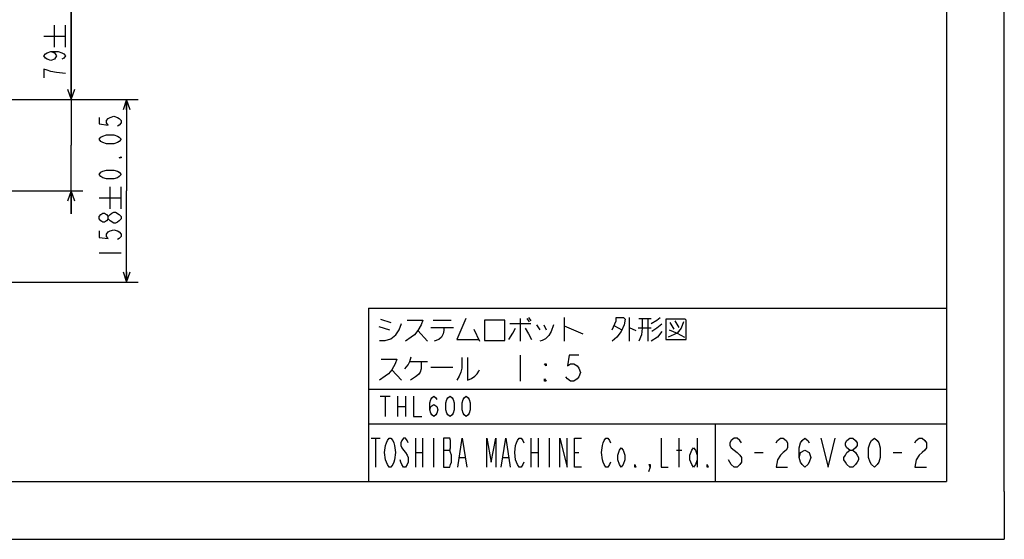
# Model space of a CAD drawing. Extents: x 0 to 594, y 0 to 420.
# Tile 35 of 64: x 424 to 594, y 0 to 90. Entities that reach past the tile are written whole.
import ezdxf

# ---------------------------------------------------------------- set-up
doc = ezdxf.new("R2010")
doc.units = 0
doc.header["$LTSCALE"] = 32.67
doc.linetypes.add('DOT', pattern=[0.2, 0.1, -0.1])
doc.linetypes.add('HIDDEN', pattern=[0.2, 0.1, -0.1])
doc.layers.get('0').update_dxf_attribs({"linetype": 'CONTINUOUS'})
doc.layers.add('DEFAULT_2', color=8, linetype='HIDDEN')
doc.layers.add('PARAM_DIM', color=7, linetype='CONTINUOUS')
doc.styles.get("Standard").update_dxf_attribs({"font": 'txt', "width": 0.8})
doc.dimstyles.new('DIMSTYLE_10', dxfattribs={"dimtxt": 3.8, "dimasz": 1.8, "dimexe": 0.18, "dimexo": 0.0625, "dimgap": 0.09, "dimtad": 1, "dimdec": 3, "dimlfac": 5, "dimtxsty": 'STANDARD', "dimblk": 'OPEN', "dimblk1": 'OPEN', "dimblk2": 'OPEN', "dimcen": 0.09, "dimazin": 3, "dimtol": 1, "dimtp": 0.05, "dimtm": 0.05, "dimtfac": 1, "dimtdec": 3, "dimtofl": 0, "dimtmove": 0, "dimatfit": 3, "dimtolj": 1})

# ---------------------------------------------------------------- blocks, each defined once
blk = doc.blocks.new('_OPEN')
at = {"color": 0, "linetype": 'BYBLOCK'}
for p, q in [((0, 0), (-1, 0.342)), ((-1, -0.342), (0, 0)), ((-1, 0), (0, 0))]:
    blk.add_line(p, q, dxfattribs=at)
blk = doc.blocks.new('*D46')
at = {"layer": 'PARAM_DIM', "color": 2, "linetype": 'CONTINUOUS'}
for p, q in [((432.58, 76.09), (432.58, 101.72)), ((432.58, 101.72), (432.58, 68.19)), ((371.34, 76.09), (434.58, 76.09)), ((432.58, 56.29), (432.58, 68.19)), ((377.62, 60.29), (434.58, 60.29)), ((432.58, 60.29), (432.58, 56.29))]:
    blk.add_line(p, q, dxfattribs=at)
at = {"layer": 'PARAM_DIM', "color": 2, "linetype": 'CONTINUOUS', "xscale": 1.8, "yscale": 1.8, "zscale": 1.8}
for p, rotation in [((432.58, 76.09), 270), ((432.58, 60.29), 90)]:
    blk.add_blockref('_OPEN', p, dxfattribs=dict(at, rotation=rotation))
blk = doc.blocks.new('*D47')
at = {"layer": 'PARAM_DIM', "color": 2, "linetype": 'CONTINUOUS'}
for p, q in [((366.25, 76.09), (444.18, 76.09)), ((442.18, 76.09), (442.18, 60.29)), ((442.18, 44.49), (442.18, 60.29)), ((366.25, 44.49), (444.18, 44.49))]:
    blk.add_line(p, q, dxfattribs=at)
at = {"layer": 'PARAM_DIM', "color": 2, "linetype": 'CONTINUOUS', "xscale": 1.8, "yscale": 1.8, "zscale": 1.8}
for p, rotation in [((442.18, 76.09), 90), ((442.18, 44.49), 270)]:
    blk.add_blockref('_OPEN', p, dxfattribs=dict(at, rotation=rotation))

msp = doc.modelspace()

# ---------------------------------------------------------------- linework, layer by layer
at = {"color": 7, "linetype": 'CONTINUOUS'}
for p, q in [((584, 410), (584, 10)), ((594, 8.24228), (594, 409.35318)), ((484, 40), (584, 40)), ((484, 40), (484, 10)), ((484, 20), (584, 20)), ((544, 20), (544, 10)), ((10, 10), (584, 10)), ((12.37736, 0), (584.30102, 0))]:
    msp.add_line(p, q, dxfattribs=at)
at = {"color": 2, "linetype": 'CONTINUOUS'}
for p, q in [((486.08248, 38.0625), (487.91064, 37.5)), ((495.22314, 37.92187), (498.31687, 37.92187)), ((510.27, 38.20313), (510.27, 34.26563)), ((511.39499, 38.20313), (511.81689, 37.64063)), ((511.67626, 38.34375), (512.09812, 37.78125)), ((517.86377, 38.34375), (517.86377, 34.26563)), ((529.11377, 38.34375), (529.11377, 34.26563)), ((530.80125, 38.20313), (532.91063, 38.20313)), ((532.34814, 38.20313), (532.34814, 34.26563)), ((536.145, 37.5), (536.84813, 36.375)), ((536.98876, 37.78125), (537.69189, 36.65625)), ((485.80125, 36.79687), (487.62937, 36.23437)), ((492.55126, 36.09375), (494.23874, 34.26563)), ((494.80124, 36.65625), (498.73874, 36.65625)), ((502.25437, 36.375), (503.23877, 34.26563)), ((508.44188, 37.35938), (512.09812, 37.35938)), ((513.08251, 37.07812), (513.645, 36.23437)), ((514.34813, 37.07812), (514.76999, 36.23437)), ((517.86377, 36.9375), (521.09814, 35.53125)), ((526.58249, 36.9375), (527.84811, 36.23437)), ((529.11377, 36.65625), (530.23876, 36.09375)), ((532.91063, 36.51563), (530.66062, 36.51563)), ((491.14501, 30.75), (494.23874, 30.75)), ((510.27, 31.875), (510.27, 27.375)), ((488.05123, 29.34375), (489.73875, 27.51562)), ((494.80124, 29.76563), (498.59814, 29.76563)), ((486.045, 24.75), (487.79498, 24.75)), ((486.92001, 24.75), (486.92001, 21.25)), ((489.02, 24.75), (489.02, 21.25)), ((490.42002, 24.75), (490.42002, 21.25)), ((489.02, 23), (490.42002, 23)), ((484.46874, 17.5), (486.03126, 17.5)), ((485.25, 17.5), (485.25, 12.5)), ((492.12501, 17.5), (492.12501, 12.5)), ((493.37501, 17.5), (493.37501, 12.5)), ((495.25, 17.5), (495.25, 12.5)), ((512.12502, 17.5), (512.12502, 12.5)), ((513.37501, 17.5), (513.37501, 12.5)), ((515.25001, 17.5), (515.25001, 12.5)), ((537.75001, 12.5), (537.75001, 17.5)), ((540.875, 17.5), (540.875, 12.5)), ((496.96874, 15.41667), (498.06251, 15.41667)), ((537.28127, 15.41667), (538.21874, 15.41667)), ((492.12501, 15), (493.37501, 15)), ((499.78125, 14.16667), (500.71876, 14.16667)), ((507.28126, 14.16667), (508.21874, 14.16667)), ((512.12502, 15), (513.37501, 15)), ((519.62499, 15), (520.40625, 15)), ((550.77, 15), (552.27001, 15)), ((574.77001, 15), (576.26998, 15))]:
    msp.add_line(p, q, dxfattribs=at)
at = {"color": 4, "linetype": 'CONTINUOUS'}
for p, q in [((484, 26), (584, 26)), ((594, 8.24228), (594, 0)), ((584.30102, 0), (594, 0))]:
    msp.add_line(p, q, dxfattribs=at)
at = {"color": 2, "linetype": 'CONTINUOUS'}
for points in [[(490.72311, 37.92187), (493.39498, 37.92187), (493.11376, 37.07812), (492.55126, 36.09375), (491.98877, 35.39062), (491.42624, 34.96875), (490.44188, 34.26563)], [(500.84812, 38.20313), (499.30127, 34.54687), (503.09813, 34.54687)], [(504.08249, 37.92187), (504.08249, 34.40625), (507.59812, 34.40625), (507.59812, 37.92187), (504.08249, 37.92187)], [(526.16062, 36.23437), (526.86375, 37.78125), (526.86375, 38.34375), (528.12937, 38.34375), (528.41064, 38.0625), (528.27001, 37.07812), (527.70751, 35.95312), (527.00438, 34.96875), (526.16062, 34.26563)], [(531.36374, 38.20313), (531.36374, 36.51563), (531.22311, 35.39062), (530.80125, 34.26563)], [(532.91063, 37.35938), (533.89499, 37.92187), (534.45748, 38.34375)], [(535.44187, 38.0625), (535.44187, 34.54687), (538.95751, 34.54687), (538.95751, 37.92187), (538.81688, 38.0625), (535.44187, 38.0625)], [(538.53561, 37.64063), (538.11375, 36.51563), (537.41062, 35.67188), (535.86374, 34.96875)], [(485.94189, 34.40625), (486.92624, 34.40625), (487.91064, 34.6875), (488.75436, 35.39062), (489.31689, 36.23437), (489.73875, 37.35938)], [(497.05125, 36.65625), (497.05125, 36.09375), (496.91062, 35.53125), (496.62939, 34.96875), (496.20749, 34.54687), (495.36373, 34.26563)], [(508.30125, 34.54687), (509.00438, 35.67188), (509.42624, 36.51563)], [(511.11376, 36.51563), (511.67626, 35.53125), (512.23875, 34.54687)], [(516.03561, 37.07812), (515.61375, 35.95312), (515.19189, 35.25), (514.62936, 34.6875), (514.06687, 34.40625), (513.645, 34.26563)], [(534.73875, 35.95312), (534.03562, 34.96875), (532.91063, 34.26563)], [(534.73875, 37.21875), (533.89499, 36.51563), (533.05126, 35.95312)], [(536.00437, 36.23437), (537.41062, 35.67188), (538.67625, 34.96875)], [(486.22312, 31.17188), (488.89499, 31.17188), (488.61376, 30.32812), (488.05123, 29.34375), (487.48874, 28.64063), (486.92624, 28.21875), (485.94189, 27.51562)], [(490.30125, 29.48437), (490.86374, 30.1875), (491.14501, 30.75), (491.42624, 31.59375)], [(493.11376, 30.75), (493.11376, 29.48437), (492.97312, 28.92187), (492.69186, 28.5), (492.12936, 28.07812), (491.28564, 27.51562)], [(500.14499, 31.45313), (500.14499, 29.625), (500.00436, 28.92187), (499.72313, 28.21875), (499.30127, 27.51562)], [(501.12938, 31.45313), (501.12938, 27.51562), (501.83251, 27.79688), (502.39501, 28.21875), (502.81687, 28.64063), (503.09813, 29.0625), (503.23877, 29.34375)], [(520.39501, 31.875), (518.70749, 31.875), (518.42626, 30), (518.98876, 30.375), (519.55125, 30.375), (520.11375, 30), (520.39501, 29.625), (520.67624, 28.875), (520.39501, 28.125), (520.11375, 27.75), (519.55125, 27.375), (518.98876, 27.375), (518.42626, 27.75), (518.145, 28.125)], [(514.76999, 30.375), (514.76999, 30), (514.48876, 30.375), (514.76999, 30.375)], [(514.76999, 27.375), (514.48876, 27.375), (514.48876, 27.75), (514.76999, 27.375)], [(491.82, 24.75), (491.82, 21.25), (493.21998, 21.25)], [(494.62, 22.41667), (494.795, 23), (495.32001, 23.29167), (495.84502, 23), (496.01998, 22.41667), (495.84502, 21.83333), (495.67001, 21.54167), (495.32001, 21.25), (494.97001, 21.54167), (494.795, 21.83333), (494.62, 22.41667), (494.62, 23.58333), (494.795, 24.16667), (494.97001, 24.45833), (495.32001, 24.75), (495.67001, 24.45833), (495.84502, 24.16667)], [(498.12001, 21.25), (497.77001, 21.54167), (497.595, 21.83333), (497.42, 22.41667), (497.42, 23.58333), (497.595, 24.16667), (497.77001, 24.45833), (498.12001, 24.75), (498.47002, 24.45833), (498.64502, 24.16667), (498.81998, 23.58333), (498.81998, 22.41667), (498.64502, 21.83333), (498.47002, 21.54167), (498.12001, 21.25)], [(500.92001, 21.25), (500.57001, 21.54167), (500.395, 21.83333), (500.22, 22.41667), (500.22, 23.58333), (500.395, 24.16667), (500.57001, 24.45833), (500.92001, 24.75), (501.27002, 24.45833), (501.44498, 24.16667), (501.61998, 23.58333), (501.61998, 22.41667), (501.44498, 21.83333), (501.27002, 21.54167), (500.92001, 21.25)], [(488.37499, 13.33334), (488.21877, 12.91667), (487.90625, 12.5), (487.59377, 12.5), (487.28125, 12.91667), (487.12499, 13.33334), (486.96873, 13.75), (486.81251, 15), (486.96873, 16.25), (487.12499, 16.66667), (487.28125, 17.08333), (487.59377, 17.5), (487.90625, 17.5), (488.21877, 17.08333), (488.37499, 16.66667), (488.53125, 16.25), (488.68751, 15), (488.53125, 13.75), (488.37499, 13.33334)], [(490.87502, 16.66667), (490.71876, 17.08333), (490.40624, 17.5), (490.09376, 17.5), (489.78124, 17.08333), (489.62498, 16.66667), (489.62498, 16.25), (489.78124, 15.83333), (490.09376, 15.41667), (490.40624, 15), (490.71876, 14.58333), (490.87502, 14.16667), (490.87502, 13.33334), (490.71876, 12.91667), (490.40624, 12.5), (490.09376, 12.5), (489.78124, 12.91667), (489.62498, 13.33334), (489.46876, 13.75)], [(496.96874, 17.5), (496.96874, 12.5), (498.06251, 12.5), (498.21873, 12.91667), (498.37499, 13.33334), (498.37499, 14.58333), (498.21873, 15), (498.06251, 15.41667), (498.21873, 15.83333), (498.21873, 17.08333), (498.06251, 17.5), (496.96874, 17.5)], [(499.46876, 12.5), (500.24998, 17.5), (501.03124, 12.5)], [(504.46875, 12.5), (504.46875, 17.5), (505.25, 13.33334), (506.03126, 17.5), (506.03126, 12.5)], [(506.96874, 12.5), (507.75, 17.5), (508.53125, 12.5)], [(510.87499, 13.33334), (510.71876, 12.91667), (510.40625, 12.5), (510.09377, 12.5), (509.78125, 12.91667), (509.62499, 13.33334), (509.46877, 13.75), (509.31251, 15), (509.46877, 16.25), (509.62499, 16.66667), (509.78125, 17.08333), (510.09377, 17.5), (510.40625, 17.5), (510.71876, 17.08333), (510.87499, 16.66667)], [(517.125, 12.5), (517.125, 17.5), (518.375, 12.5), (518.375, 17.5)], [(520.87499, 12.5), (519.62499, 12.5), (519.62499, 17.5), (520.87499, 17.5)], [(525.87501, 13.33334), (525.71875, 12.91667), (525.40623, 12.5), (525.09375, 12.5), (524.78124, 12.91667), (524.62501, 13.33334), (524.46875, 13.75), (524.3125, 15), (524.46875, 16.25), (524.62501, 16.66667), (524.78124, 17.08333), (525.09375, 17.5), (525.40623, 17.5), (525.71875, 17.08333), (525.87501, 16.66667)], [(534.62502, 17.5), (534.62502, 12.5), (535.87501, 12.5)], [(548.51999, 16.66667), (548.27001, 17.08333), (547.76998, 17.5), (547.26999, 17.5), (546.77, 17.08333), (546.51999, 16.66667), (546.51999, 16.25), (546.77, 15.83333), (547.26999, 15.41667), (547.76998, 15), (548.27001, 14.58333), (548.51999, 14.16667), (548.51999, 13.33334), (548.27001, 12.91667), (547.76998, 12.5), (547.26999, 12.5), (546.77, 12.91667), (546.51999, 13.33334), (546.27001, 13.75)], [(554.51999, 16.66667), (554.77001, 17.08333), (555.27, 17.5), (555.76999, 17.5), (556.27001, 17.08333), (556.51999, 16.66667), (556.51999, 15.83333), (556.27001, 15.41667), (555.76999, 15), (555.27, 14.58333), (554.77001, 13.75), (554.51999, 12.5), (556.51999, 12.5)], [(558.51999, 14.16667), (558.77001, 15), (559.52001, 15.41667), (560.27002, 15), (560.51999, 14.16667), (560.27002, 13.33334), (560.02, 12.91667), (559.52001, 12.5), (559.01998, 12.91667), (558.77001, 13.33334), (558.51999, 14.16667), (558.51999, 15.83333), (558.77001, 16.66667), (559.01998, 17.08333), (559.52001, 17.5), (560.02, 17.08333), (560.27002, 16.66667)], [(562.27002, 17.5), (563.52001, 12.5), (564.77001, 17.5)], [(567.27, 15.41667), (566.77001, 15.83333), (566.52, 16.25), (566.52, 16.66667), (566.77001, 17.08333), (567.27, 17.5), (567.76999, 17.5), (568.26998, 17.08333), (568.52, 16.66667), (568.52, 16.25), (568.26998, 15.83333), (567.76999, 15.41667)], [(571.52001, 12.5), (571.01999, 12.91667), (570.77001, 13.33334), (570.52, 14.16667), (570.52, 15.83333), (570.77001, 16.66667), (571.01999, 17.08333), (571.52001, 17.5), (572.02001, 17.08333), (572.26998, 16.66667), (572.52, 15.83333), (572.52, 14.16667), (572.26998, 13.33334), (572.02001, 12.91667), (571.52001, 12.5)], [(578.52, 16.66667), (578.77001, 17.08333), (579.27, 17.5), (579.76999, 17.5), (580.26999, 17.08333), (580.52, 16.66667), (580.52, 15.83333), (580.26999, 15.41667), (579.76999, 15), (579.27, 14.58333), (578.77001, 13.75), (578.52, 12.5), (580.52, 12.5)], [(528.375, 13.75), (528.06248, 12.91667), (527.75, 12.5), (527.43749, 12.91667), (527.125, 13.75), (527.125, 14.58333), (527.43749, 15.41667), (527.75, 15.83333), (528.06248, 15.41667), (528.375, 14.58333), (528.375, 13.75)], [(540.875, 13.75), (540.56251, 12.91667), (540.25, 12.5), (539.93752, 12.91667), (539.625, 13.75), (539.625, 14.58333), (539.93752, 15.41667), (540.25, 15.83333), (540.56251, 15.41667), (540.875, 14.58333)], [(567.27, 12.5), (566.77001, 12.91667), (566.52, 13.33334), (566.27002, 13.75), (566.27002, 14.16667), (566.52, 14.58333), (566.77001, 15), (567.27, 15.41667), (567.76999, 15.41667), (568.26998, 15), (568.52, 14.58333), (568.77001, 14.16667), (568.77001, 13.75), (568.52, 13.33334), (568.26998, 12.91667), (567.76999, 12.5), (567.27, 12.5)], [(530.24999, 12.5), (530.09374, 12.5), (530.09374, 12.91667), (530.24999, 12.5)], [(532.74999, 12.5), (532.59376, 12.91667), (532.74999, 12.91667), (532.74999, 12.5), (532.43751, 11.66667)], [(542.74999, 12.5), (542.59377, 12.5), (542.59377, 12.91667), (542.74999, 12.5)]]:
    msp.add_lwpolyline(points, dxfattribs=at)
at = {"layer": 'DEFAULT_2', "color": 8, "linetype": 'DOT'}
for p, q in [((484, 40), (584, 40)), ((484, 40), (484, 10)), ((584, 40), (584, 10)), ((484, 26), (584, 26)), ((484, 20), (584, 20)), ((544, 20), (544, 10)), ((484, 10), (584, 10))]:
    msp.add_line(p, q, dxfattribs=at)
at = {"layer": 'PARAM_DIM', "color": 2, "linetype": 'CONTINUOUS'}
for p, q in [((429.73181, 85.12956), (429.73181, 88.92957)), ((431.63182, 85.12956), (431.63182, 88.92957)), ((427.8318, 87.02956), (431.63182, 87.02956)), ((439.32547, 57.15927), (439.32547, 60.95926)), ((441.22548, 57.15927), (441.22548, 60.95926)), ((437.42549, 59.05926), (441.22548, 59.05926)), ((437.42549, 49.55926), (441.22548, 49.55926))]:
    msp.add_line(p, q, dxfattribs=at)
for points in [[(429.09847, 84.36957), (429.73181, 84.17957), (430.04846, 83.60957), (429.73181, 83.03957), (429.09847, 82.84957), (428.46514, 83.03957), (428.14849, 83.22956), (427.8318, 83.60957), (428.14849, 83.98957), (428.46514, 84.17957), (429.09847, 84.36957), (430.36515, 84.36957), (430.99848, 84.17957), (431.31513, 83.98957), (431.63182, 83.60957), (431.31513, 83.22956), (430.99848, 83.03957)], [(431.63182, 80.56957), (430.04846, 80.75956), (429.09847, 80.94957), (428.46514, 81.13957), (427.8318, 81.32956), (427.8318, 79.80957)], [(437.42549, 72.9926), (437.42549, 71.8526), (439.00882, 71.6626), (438.69213, 72.04259), (438.69213, 72.4226), (439.00882, 72.8026), (439.32547, 72.9926), (439.9588, 73.18259), (440.59214, 72.9926), (440.90883, 72.8026), (441.22548, 72.4226), (441.22548, 72.04259), (440.90883, 71.6626), (440.59214, 71.47259)], [(441.22548, 69.1926), (440.90883, 68.81259), (440.59214, 68.6226), (439.9588, 68.4326), (438.69213, 68.4326), (438.05883, 68.6226), (437.74214, 68.81259), (437.42549, 69.1926), (437.74214, 69.57259), (438.05883, 69.7626), (438.69213, 69.9526), (439.9588, 69.9526), (440.59214, 69.7626), (440.90883, 69.57259), (441.22548, 69.1926)], [(441.22548, 66.1526), (441.22548, 65.9626), (440.90883, 65.9626), (441.22548, 66.1526)], [(441.22548, 63.1126), (440.90883, 62.73259), (440.59214, 62.5426), (439.9588, 62.3526), (438.69213, 62.3526), (438.05883, 62.5426), (437.74214, 62.73259), (437.42549, 63.1126), (437.74214, 63.4926), (438.05883, 63.6826), (438.69213, 63.87259), (439.9588, 63.87259), (440.59214, 63.6826), (440.90883, 63.4926), (441.22548, 63.1126)], [(439.00882, 55.44926), (438.69213, 55.06926), (438.37548, 54.87926), (438.05883, 54.87926), (437.74214, 55.06926), (437.42549, 55.44926), (437.42549, 55.82927), (437.74214, 56.20926), (438.05883, 56.39926), (438.37548, 56.39926), (438.69213, 56.20926), (439.00882, 55.82927)], [(439.32547, 55.06926), (439.00882, 55.44926), (439.00882, 55.82927), (439.32547, 56.20926), (439.64215, 56.39926), (439.9588, 56.58926), (440.27549, 56.58926), (440.90883, 56.20926)], [(440.90883, 56.20926), (441.22548, 55.82927), (441.22548, 55.44926)], [(441.22548, 55.44926), (440.90883, 55.06926), (440.59214, 54.87926), (440.27549, 54.68927), (439.9588, 54.68927), (439.32547, 55.06926)], [(437.42549, 53.35927), (437.42549, 52.21926), (439.00882, 52.02926), (438.69213, 52.40926), (438.69213, 52.78927), (439.00882, 53.16926), (439.32547, 53.35927), (439.9588, 53.54926), (440.59214, 53.35927), (440.90883, 53.16926), (441.22548, 52.78927), (441.22548, 52.40926), (440.90883, 52.02926), (440.59214, 51.83926)]]:
    msp.add_lwpolyline(points, dxfattribs=at)

# ---------------------------------------------------------------- dimensions: what is measured, and where the dimension line sits
for base, p1, p2, angle, picture, middle in [((432.5818, 76.08785), (377.61781, 60.28785), (371.34216, 76.08785), 90, '*D46', (431.6318, 79.04957)), ((442.17548, 44.48785), (366.2475, 76.08785), (366.2475, 44.48785), 270, '*D47', (441.22548, 48.03926))]:
    dim = msp.add_linear_dim(base=base, p1=p1, p2=p2, angle=angle, dimstyle='DIMSTYLE_10', dxfattribs=at)
    dim.commit()
    dim.dimension.update_dxf_attribs({"geometry": picture, "text_midpoint": middle, "dimtype": 160})

doc.saveas('drawing.dxf')
